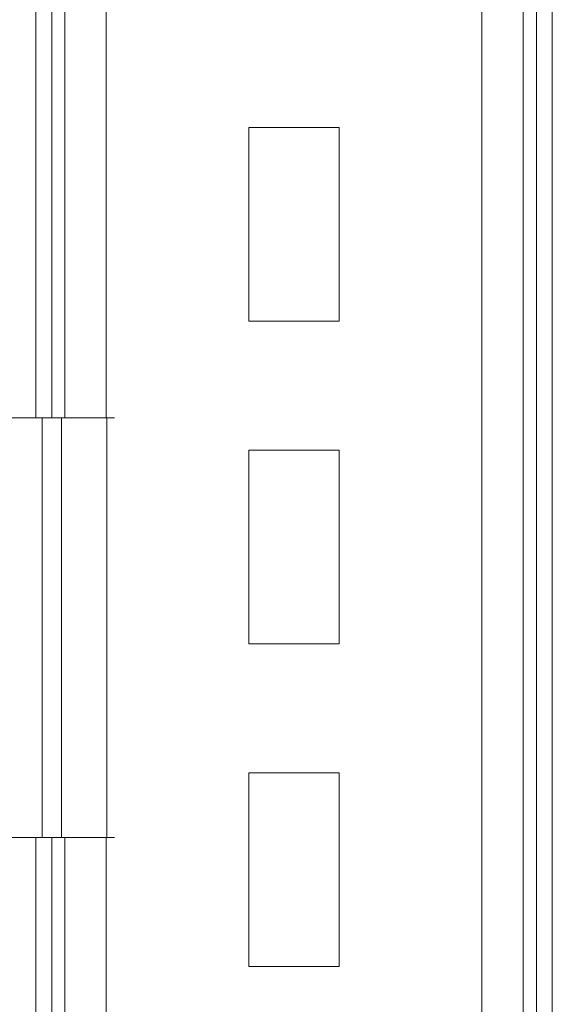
# Model space of a CAD drawing. Header units: millimetres. Extents: x -319 to 825, y -1612 to -168.
# Tile 23 of 41: x 4 to 87, y -498 to -346. Entities that reach past the tile are written whole.
import ezdxf

# ---------------------------------------------------------------- set-up
doc = ezdxf.new("R2010")
doc.units = ezdxf.units.MM

msp = doc.modelspace()

# ---------------------------------------------------------------- linework, layer by layer
at = {"color": 7, "linetype": 'Continuous', "lineweight": 15}
for p, q in [((6.9, -252.28), (6.9, -407.28)), ((75.99, -252.28), (75.99, -752.28)), ((82.39, -252.28), (82.39, -752.28)), ((84.44, -252.28), (84.44, -752.28)), ((86.9, -252.28), (86.9, -752.28)), ((53.9, -362.28), (39.9, -362.28)), ((39.9, -362.28), (39.9, -392.28)), ((53.9, -392.28), (53.9, -362.28)), ((39.9, -392.28), (53.9, -392.28)), ((0.9, -407.28), (7.9, -407.28)), ((7.9, -407.28), (7.9, -472.28)), ((7.9, -407.28), (10.9, -407.28)), ((10.9, -407.28), (17.88, -407.28)), ((10.9, -407.28), (10.9, -472.28)), ((17.88, -407.28), (17.88, -472.28)), ((17.88, -407.28), (19.07, -407.28)), ((53.9, -412.28), (39.9, -412.28)), ((39.9, -412.28), (39.9, -442.28)), ((53.9, -442.28), (53.9, -412.28)), ((39.9, -442.28), (53.9, -442.28)), ((39.9, -462.28), (39.9, -492.28)), ((53.9, -462.28), (39.9, -462.28)), ((53.9, -492.28), (53.9, -462.28)), ((7.9, -472.28), (0.9, -472.28)), ((6.9, -472.28), (6.9, -657.28)), ((10.9, -472.28), (7.9, -472.28)), ((17.88, -472.28), (10.9, -472.28)), ((19.07, -472.28), (17.88, -472.28)), ((39.9, -492.28), (53.9, -492.28))]:
    msp.add_line(p, q, dxfattribs=at)
at = {"color": 8, "linetype": 'Continuous', "lineweight": 15}
for p, q in [((9.36, -252.28), (9.36, -407.28)), ((11.41, -252.28), (11.41, -407.28)), ((17.81, -252.28), (17.81, -407.28)), ((9.36, -472.28), (9.36, -657.28)), ((11.41, -472.28), (11.41, -657.28)), ((17.81, -472.28), (17.81, -657.28))]:
    msp.add_line(p, q, dxfattribs=at)

doc.saveas('drawing.dxf')
